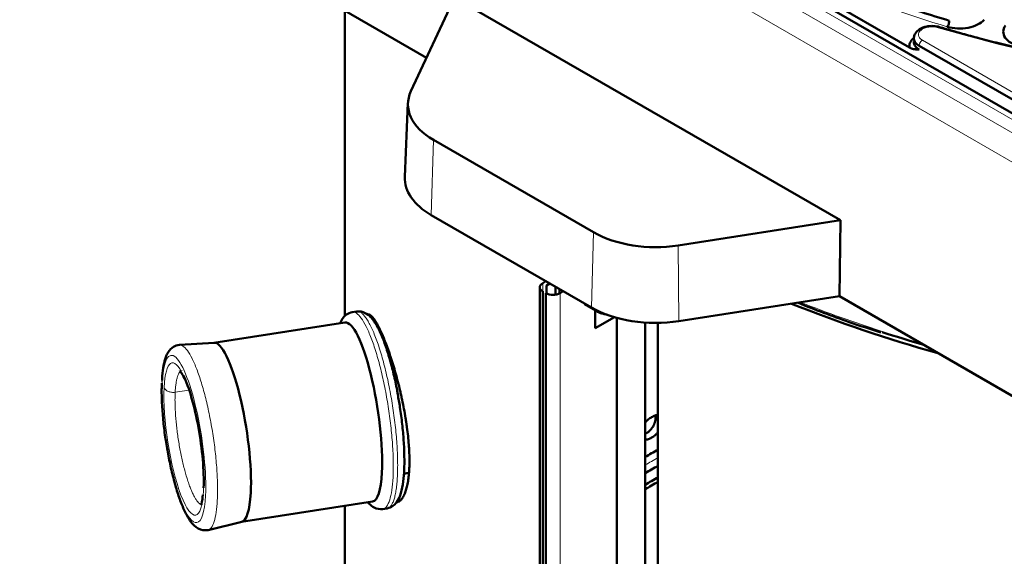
# Model space of a CAD drawing. Header units: millimetres. Extents: x 5 to 579, y 5 to 290.
# Tile 54 of 85: x 322 to 343, y 178 to 190. Entities that reach past the tile are written whole.
import ezdxf

# ---------------------------------------------------------------- set-up
doc = ezdxf.new("R2010")
doc.units = ezdxf.units.MM
doc.layers.add('1', color=7, linetype='Continuous', true_color=0xffffff)

msp = doc.modelspace()

# ---------------------------------------------------------------- linework, layer by layer
at = {"layer": '1', "color": 18, "linetype": 'Continuous', "lineweight": 13}
for p, q in [((322.15108, 199.85287), (350.0818, 183.72706)), ((321.89261, 199.70364), (349.82332, 183.57783)), ((321.60994, 199.22524), (349.54065, 183.09943)), ((341.54696, 189.25971), (350.57044, 184.05)), ((330.70074, 185.39722), (330.75012, 187.05873)), ((334.23627, 183.35598), (334.28566, 185.01749)), ((336.16812, 183.05712), (336.15005, 184.72906)), ((333.16147, 183.71506), (333.16147, 183.89487)), ((333.54331, 159.99601), (333.54331, 183.67441)), ((325.35381, 181.53441), (325.04402, 181.48649))]:
    msp.add_line(p, q, dxfattribs=at)
at = {"layer": '1', "color": 18, "linetype": 'Continuous', "lineweight": 50}
for p, q in [((350.28232, 183.74657), (322.35056, 199.87298)), ((332.15817, 194.35373), (341.26412, 189.09641)), ((330.59278, 188.87264), (326.21704, 191.39897)), ((330.25056, 188.13513), (331.21141, 190.20549)), ((331.21141, 190.20549), (339.736, 185.28381)), ((328.79394, 189.91087), (328.79394, 183.16918)), ((341.47625, 189.13723), (350.49973, 183.92753)), ((330.18538, 187.87423), (330.11556, 186.24223)), ((334.28566, 185.01749), (330.75012, 187.05873)), ((334.23627, 183.35598), (330.70074, 185.39722)), ((339.736, 185.28381), (336.15005, 184.72906)), ((339.71513, 183.60585), (339.736, 185.28381)), ((333.09703, 183.80505), (333.09703, 160.12665)), ((333.16147, 183.89487), (333.23219, 183.9357)), ((333.31704, 183.88671), (333.24632, 183.84588)), ((333.24632, 183.84588), (333.24632, 183.66681)), ((333.44431, 183.64134), (333.44431, 183.81319)), ((333.52916, 183.7642), (333.52916, 183.66672)), ((333.16147, 160.03684), (333.16147, 183.71524)), ((333.23218, 183.67441), (333.23218, 159.99601)), ((333.61403, 183.71525), (333.54331, 183.67441)), ((339.71513, 183.60585), (336.16812, 183.05712)), ((344.63161, 180.76731), (339.71513, 183.60585)), ((334.08722, 183.43043), (334.37549, 183.264)), ((329.05221, 183.27017), (328.95562, 183.25523)), ((334.32112, 182.89874), (334.32112, 183.29539)), ((334.74434, 183.14309), (334.32112, 182.89874)), ((334.80196, 160.7227), (334.80196, 183.12653)), ((328.79301, 183.0277), (325.89922, 182.58002)), ((335.42482, 162.81328), (335.42482, 183.02513)), ((335.70644, 183.0179), (335.70644, 162.81397)), ((325.90319, 182.58028), (325.13751, 182.53106)), ((329.65492, 182.65509), (329.63478, 182.65197)), ((330.09431, 179.68737), (330.20058, 179.70381)), ((326.51074, 178.62705), (329.40454, 179.07472)), ((328.79394, 178.98032), (328.79394, 170.70028)), ((329.6283, 178.90696), (329.72489, 178.9219)), ((325.76958, 178.4435), (326.51461, 178.62801))]:
    msp.add_line(p, q, dxfattribs=at)
at = {"layer": '1', "color": 18, "linetype": 'Continuous', "lineweight": 13}
for centre, major_axis, ratio, start_param, end_param in [((351.91394, 200.50241), (-21.35, 0), 0.57735, 0.82695017, 1.092912), ((341.7591, 189.38218), (-0.3, 0), 0.57735, 4.23612961, 7.06858347), ((351.91394, 200.74736), (21.85, 0), 0.57735, 4.23612961, 4.4106625), ((325.23507, 180.45349), (0.28577, -1.84725), 0.211325, 0.79534059, 3.93693325), ((325.23507, 180.45349), (0.2599, -1.68002), 0.211325, 2.52773259, 3.93693325), ((325.23507, 180.45349), (0.28577, -1.84725), 0.211325, 3.93693325, 7.0785259), ((325.23507, 180.45349), (0.2599, -1.68002), 0.211325, 3.93693325, 7.0785259), ((351.91394, 170.35944), (-23.32, 0), 0.57735, 5.480816, 5.49775224), ((325.23507, 180.45349), (0.2599, -1.68002), 0.211325, 0.79534059, 0.84305353)]:
    msp.add_ellipse(centre, major_axis=major_axis, ratio=ratio, start_param=start_param, end_param=end_param, dxfattribs=at)
at = {"layer": '1', "color": 18, "linetype": 'Continuous', "lineweight": 50}
for centre, major_axis, ratio, start_param, end_param in [((342.37098, 189.86451), (0.6, 0), 0.57735, 4.23450466, 5.8293997), ((343.93338, 189.44388), (0.6, 0), 0.57735, 2.72271363, 4.31760868), ((341.7591, 189.13723), (-0.5, 0), 0.57735, 5.64957744, 6.42508236), ((332.11495, 187.84671), (1.93016, 0), 0.57735, 2.87979327, 3.92699082), ((332.11495, 186.21372), (2, 0), 0.57735, 3.1169017, 3.92699082), ((335.65049, 185.80547), (1.93016, 0), 0.57735, 3.92699082, 4.97418837), ((333.31703, 183.80505), (0.22, 0), 0.57735, 2.35619449, 3.92699082), ((333.38774, 183.76423), (0.22, 0), 0.57735, 3.92699082, 5.49778714), ((335.65049, 184.17248), (2, 0), 0.57735, 3.92699082, 4.97418837), ((351.91394, 194.37868), (23.12, 0), 0.57735, 4.101795, 4.26394819), ((329.09877, 181.05121), (0.30576, -1.97649), 0.211325, 0.79534059, 3.14157034), ((351.91394, 194.37868), (22.97555, 0), 0.57735, 4.20032324, 4.24548978), ((326.201, 180.60292), (0.30576, -1.97649), 0.211325, 0.79534059, 3.14157034), ((325.23507, 180.45349), (0.2599, -1.68002), 0.211325, 0.84305353, 2.52773259), ((351.91394, 171.49637), (-23.12, 0), 0.57735, 5.49562451, 5.49994978), ((351.91394, 171.04729), (23.32, 0), 0.57735, 2.35405041, 2.35615777), ((351.91394, 171.04729), (23.12, 0), 0.57735, 2.35403186, 2.35835712), ((351.91394, 170.70028), (-23.12, 0), 0.57735, 5.48922474, 5.5064121), ((351.91394, 170.23242), (-23.25556, 0), 0.57735, 5.48349726, 5.50052295), ((329.09877, 181.05121), (0.30576, -1.97649), 0.211325, 6.283163, 7.0785259), ((351.91394, 170.08791), (23.12, 0), 0.57735, 2.34761838, 2.36484478), ((351.91394, 170.08791), (-23, 0), 0.57735, 5.49435394, 5.5117593), ((326.201, 180.60292), (0.30576, -1.97649), 0.211325, 6.283163, 7.0785259)]:
    msp.add_ellipse(centre, major_axis=major_axis, ratio=ratio, start_param=start_param, end_param=end_param, dxfattribs=at)
for points, degree in [([(342.14103, 189.68983), (341.7229, 189.81486), (340.90078, 190.08106), (339.71646, 190.52673), (338.58604, 191.01683), (337.87159, 191.37181), (337.52507, 191.5559)], 3), ([(342.09504, 189.55691), (342.10102, 189.56358), (342.11312, 189.58131), (342.12841, 189.61652), (342.13864, 189.65507), (342.14103, 189.67921), (342.14103, 189.68983)], 3), ([(341.3591, 189.21905), (341.35846, 189.22319), (341.3584, 189.22741), (341.35893, 189.23171)], 3), ([(324.7542, 181.77305), (324.75331, 181.75028)], 1), ([(330.09779, 179.72225), (330.10102, 179.74227), (330.10064, 179.76978)], 2)]:
    msp.add_open_spline(points, degree=degree, dxfattribs=at)
for points, knots in [([(341.92517, 189.5503), (341.88071, 189.56315), (341.79752, 189.57703), (341.67441, 189.57103), (341.58094, 189.54869), (341.49093, 189.51088), (341.4176, 189.45496), (341.36924, 189.37676), (341.35953, 189.32808), (341.3591, 189.3007)], [0, 0, 0, 0, 0.18350959, 0.33943519, 0.46724099, 0.56687059, 0.75297141, 0.86884663, 1, 1, 1, 1]), ([(341.92529, 189.55027), (341.92192, 189.5513), (341.91296, 189.55073), (341.9026, 189.54279), (341.89663, 189.53611)], [0, 0, 0, 0, 0.41837217, 1, 1, 1, 1]), ([(345.43848, 188.71892), (345.28164, 188.7471), (345.01949, 188.79609), (344.68137, 188.86339), (344.41974, 188.91773), (344.1831, 188.96866), (343.94404, 189.02196), (343.70502, 189.07713), (343.46765, 189.13382), (343.23742, 189.19064), (343.01238, 189.24793), (342.74586, 189.31782), (342.3814, 189.41715), (342.09369, 189.50011), (341.92517, 189.5503)], [0, 0, 0, 0, 0.1295837, 0.21740858, 0.28218014, 0.34897134, 0.41668069, 0.48438944, 0.55209756, 0.61937698, 0.68196241, 0.7461826, 0.85037994, 1, 1, 1, 1]), ([(341.47625, 189.05558), (341.45958, 189.06521), (341.42913, 189.08622), (341.38216, 189.13355), (341.36098, 189.18046), (341.359, 189.21444), (341.35911, 189.22114)], [0, 0, 0, 0, 0.22312453, 0.44624906, 0.89075113, 1, 1, 1, 1]), ([(341.35911, 189.30239), (341.35901, 189.29582), (341.36104, 189.26198), (341.38216, 189.2152), (341.42913, 189.16787), (341.45958, 189.14686), (341.47625, 189.13723)], [0, 0, 0, 0, 0.10731256, 0.55278089, 0.77639044, 1, 1, 1, 1]), ([(341.26414, 189.09641), (341.26418, 189.09639), (341.26432, 189.0963), (341.26465, 189.09611), (341.26519, 189.09579), (341.26592, 189.09538), (341.26676, 189.09491), (341.26852, 189.09392), (341.27233, 189.09184), (341.28054, 189.08759), (341.29215, 189.08222), (341.3061, 189.07666), (341.32121, 189.07154), (341.33774, 189.06697), (341.35568, 189.0631), (341.37314, 189.0603), (341.39037, 189.05829), (341.40764, 189.05692), (341.42216, 189.05626), (341.43465, 189.05586), (341.44577, 189.05564), (341.45999, 189.05556), (341.47049, 189.05558), (341.47625, 189.05558)], [0, 0, 0, 0, 0.0005015, 0.00196264, 0.00438268, 0.0077602, 0.01164734, 0.01556056, 0.03116317, 0.06237952, 0.1248697, 0.18620494, 0.24997642, 0.32987835, 0.41323424, 0.49996179, 0.57671787, 0.66005495, 0.74996882, 0.78913243, 0.84395435, 0.91428231, 1, 1, 1, 1]), ([(338.79404, 183.46317), (338.79892, 183.46121), (339.16988, 183.31256), (339.77158, 183.08486), (340.3907, 182.88107), (340.62583, 182.8073)], [0, 0, 0, 0, 0.00825931, 0.62796114, 1, 1, 1, 1]), ([(328.95562, 183.25523), (328.90701, 183.2454), (328.8312, 183.2153), (328.73944, 183.12104), (328.703, 183.05491), (328.6858, 183.01447)], [0, 0, 0, 0, 0.35791952, 0.63611036, 1, 1, 1, 1]), ([(329.95918, 181.44506), (329.95468, 181.47257), (329.92897, 181.62372), (329.87, 181.8894), (329.78269, 182.22992), (329.6824, 182.54495), (329.57715, 182.80824), (329.48959, 182.97387), (329.42139, 183.0752), (329.35076, 183.16166), (329.22533, 183.25995), (329.119, 183.27738), (329.05222, 183.27017)], [0, 0, 0, 0, 0.02737267, 0.15139792, 0.275655, 0.40540427, 0.54351339, 0.66797253, 0.71809739, 0.77553469, 0.8688933, 1, 1, 1, 1]), ([(329.28523, 183.20452), (329.28547, 183.20459), (329.28571, 183.20466), (329.28737, 183.20512), (329.28879, 183.20546), (329.29594, 183.20689), (329.3018, 183.2072), (329.31976, 183.20564), (329.33228, 183.20129), (329.35847, 183.18611), (329.37213, 183.17526), (329.39355, 183.15406), (329.40266, 183.14419), (329.41203, 183.13301), (329.41579, 183.12843), (329.41769, 183.12609), (329.42339, 183.11891), (329.42722, 183.11394), (329.44648, 183.08812), (329.46228, 183.06443), (329.49471, 183.01117), (329.51134, 182.98159), (329.54544, 182.91654), (329.56291, 182.88106), (329.58306, 182.83772), (329.58531, 182.83286), (329.58981, 182.82303), (329.59207, 182.81808), (329.59884, 182.80312), (329.60337, 182.79299), (329.61696, 182.76218), (329.62606, 182.74104), (329.65346, 182.67589), (329.67185, 182.63013), (329.70887, 182.53402), (329.72749, 182.48366), (329.75558, 182.4046), (329.76497, 182.37766), (329.77673, 182.34323), (329.77908, 182.33631), (329.78378, 182.32241), (329.79082, 182.30151), (329.79783, 182.28039), (329.82111, 182.20956), (329.83949, 182.15145), (329.87572, 182.03239), (329.89357, 181.97145), (329.92865, 181.8467), (329.94588, 181.78289), (329.96276, 181.71759)], [0, 0, 0, 0, 0.0015755, 0.0015755, 0.01073535, 0.01073535, 0.04737478, 0.04737478, 0.12065365, 0.12065365, 0.19393251, 0.19393251, 0.23057194, 0.2397318, 0.2397318, 0.24889166, 0.24889166, 0.26721137, 0.26721137, 0.34049024, 0.34049024, 0.4137691, 0.4137691, 0.48704796, 0.48704796, 0.49620782, 0.49620782, 0.50536768, 0.50536768, 0.52368739, 0.52368739, 0.56032682, 0.56032682, 0.63360569, 0.63360569, 0.70688455, 0.70688455, 0.74352398, 0.74352398, 0.75268384, 0.75268384, 0.7618437, 0.78016341, 0.78016341, 0.85344227, 0.85344227, 0.92672114, 0.92672114, 1, 1, 1, 1]), ([(334.37497, 183.2643), (334.4147, 183.24181), (334.48299, 183.21556), (334.55804, 183.20656), (334.58775, 183.20564)], [0, 0, 0, 0, 0.61192702, 1, 1, 1, 1]), ([(325.13717, 182.53103), (325.08916, 182.52561), (324.99355, 182.49745), (324.88997, 182.38473), (324.82778, 182.24922), (324.78426, 182.07883), (324.75913, 181.91284), (324.75478, 181.79717), (324.7542, 181.77305)], [0, 0, 0, 0, 0.1620058, 0.36272744, 0.51822139, 0.7227459, 0.94370518, 1, 1, 1, 1]), ([(325.14669, 181.96503), (325.14658, 181.95968), (325.16531, 181.94114), (325.20807, 181.87266), (325.23824, 181.80517), (325.24843, 181.78133)], [0, 0, 0, 0, 0.3859732, 0.8048954, 1, 1, 1, 1]), ([(324.74996, 181.68556), (324.74746, 181.64104), (324.74235, 181.49203), (324.75148, 181.20584), (324.7823, 180.83394), (324.81282, 180.56587), (324.83599, 180.42956), (324.83775, 180.41937)], [0, 0, 0, 0, 0.1293647, 0.41700993, 0.69965487, 0.97755317, 1, 1, 1, 1]), ([(329.96276, 181.71759), (329.97963, 181.65229), (329.99596, 181.58623), (330.01563, 181.50268), (330.01953, 181.48591), (330.02723, 181.4524), (330.03103, 181.43564), (330.04229, 181.38535), (330.0496, 181.35182), (330.07094, 181.25119), (330.08438, 181.18407), (330.10964, 181.04974), (330.12145, 180.98253), (330.13786, 180.88164), (330.14311, 180.84799), (330.14939, 180.80592), (330.15063, 180.7975), (330.15308, 180.78071), (330.1567, 180.75558), (330.16018, 180.73059), (330.17141, 180.64764), (330.17932, 180.58232), (330.193, 180.45374), (330.19875, 180.39047), (330.20573, 180.29711), (330.20778, 180.26624), (330.21043, 180.22034), (330.21165, 180.19748), (330.2127, 180.17478), (330.21337, 180.15967), (330.21369, 180.15213), (330.21637, 180.08452), (330.21755, 180.02651), (330.21759, 179.91448), (330.21645, 179.86047), (330.21185, 179.75645), (330.20841, 179.70644), (330.20264, 179.64647), (330.2008, 179.62868), (330.19879, 179.61117), (330.19742, 179.59956), (330.19671, 179.5938), (330.19311, 179.5652), (330.18995, 179.54304), (330.1797, 179.47866), (330.17182, 179.43854), (330.15406, 179.36379), (330.14418, 179.32916), (330.1279, 179.2814), (330.11939, 179.25856), (330.11034, 179.23732), (330.10572, 179.22697), (330.10417, 179.22356), (330.10103, 179.21685), (330.09945, 179.21354), (330.08512, 179.18426), (330.07163, 179.16154), (330.04328, 179.12251), (330.02842, 179.10622), (329.9974, 179.08004), (329.98125, 179.07017), (329.96029, 179.06196), (329.95606, 179.06052), (329.94966, 179.05868), (329.94752, 179.05812), (329.94322, 179.05711), (329.94107, 179.05666), (329.93851, 179.05618), (329.9381, 179.05611), (329.93769, 179.05604)], [0, 0, 0, 0, 0.05398548, 0.05398548, 0.06748185, 0.06748185, 0.08097822, 0.08097822, 0.10797096, 0.10797096, 0.16195643, 0.16195643, 0.21594191, 0.21594191, 0.24293465, 0.24293465, 0.24968284, 0.24968284, 0.25643102, 0.26992739, 0.26992739, 0.32391287, 0.32391287, 0.37789835, 0.37789835, 0.40489108, 0.40489108, 0.41838745, 0.42513564, 0.42513564, 0.43188382, 0.43188382, 0.4858693, 0.4858693, 0.53985478, 0.53985478, 0.59384026, 0.59384026, 0.60733663, 0.61408481, 0.61408481, 0.620833, 0.620833, 0.64782573, 0.64782573, 0.70181121, 0.70181121, 0.75579669, 0.75579669, 0.78278943, 0.7962858, 0.7962858, 0.80303398, 0.80303398, 0.80978217, 0.80978217, 0.86376765, 0.86376765, 0.91775312, 0.91775312, 0.9717386, 0.9717386, 0.98523497, 0.98523497, 0.99198316, 0.99198316, 0.99873134, 0.99873134, 1, 1, 1, 1]), ([(330.10064, 179.76978), (330.1052, 179.86451), (330.10824, 180.06847), (330.09319, 180.41324), (330.06016, 180.78044), (330.01502, 181.12897), (329.97735, 181.34872), (329.95918, 181.44506)], [0, 0, 0, 0, 0.20705321, 0.42155507, 0.63033484, 0.83810707, 1, 1, 1, 1]), ([(335.4596, 180.58804), (335.46604, 180.59174), (335.47243, 180.59577), (335.4851, 180.60448), (335.49768, 180.61383), (335.51006, 180.62446), (335.51774, 180.63152), (335.51927, 180.63295), (335.52233, 180.63585), (335.52386, 180.63733), (335.52842, 180.6418), (335.53142, 180.64484), (335.54031, 180.65413), (335.55186, 180.66697), (335.56282, 180.68071), (335.57081, 180.69136), (335.57475, 180.69677), (335.57861, 180.7023), (335.58116, 180.70603), (335.58243, 180.7079), (335.58868, 180.71731), (335.59821, 180.73258), (335.61111, 180.75612), (335.61878, 180.77223), (335.62327, 180.78243), (335.62416, 180.78448), (335.62589, 180.78859), (335.62675, 180.79065), (335.62925, 180.79681), (335.63084, 180.80091), (335.63539, 180.8132), (335.64088, 180.82953), (335.64522, 180.84574), (335.64803, 180.85786), (335.6489, 180.8619), (335.65048, 180.86995), (335.65119, 180.87398), (335.65309, 180.88591), (335.65498, 180.9015), (335.65594, 180.92394), (335.65532, 180.93828), (335.65453, 180.94703), (335.65435, 180.94877), (335.65395, 180.95223), (335.6533, 180.95736), (335.65247, 180.96233), (335.65122, 180.96879), (335.65052, 180.97194), (335.64975, 180.97502)], [0, 0, 0, 0, 0.05406867, 0.05406867, 0.10813733, 0.162206, 0.162206, 0.17572317, 0.17572317, 0.18924034, 0.18924034, 0.21627467, 0.21627467, 0.27034334, 0.324412, 0.324412, 0.35144634, 0.3649635, 0.3649635, 0.37848067, 0.37848067, 0.43254934, 0.486618, 0.54068667, 0.54068667, 0.55420384, 0.55420384, 0.56772101, 0.56772101, 0.59475534, 0.59475534, 0.64882401, 0.70289267, 0.70289267, 0.72992701, 0.72992701, 0.75696134, 0.75696134, 0.81103001, 0.86509868, 0.91916734, 0.91916734, 0.93268451, 0.93268451, 0.94620168, 0.97323601, 0.97323601, 1, 1, 1, 1]), ([(335.70768, 180.98002), (335.70295, 180.98086), (335.6926, 180.98199), (335.68173, 180.9817), (335.67284, 180.98086), (335.66984, 180.98048), (335.66528, 180.97975), (335.66375, 180.97949), (335.6607, 180.9789), (335.65916, 180.97858), (335.65149, 180.97687), (335.6391, 180.97335), (335.62652, 180.96829), (335.61385, 180.96246), (335.60746, 180.95916), (335.60103, 180.95546)], [0, 0, 0, 0, 0.149949, 0.3199592, 0.3199592, 0.4049643, 0.4049643, 0.44746685, 0.44746685, 0.4899694, 0.4899694, 0.6599796, 0.8299898, 0.8299898, 1, 1, 1, 1]), ([(335.53032, 180.91463), (335.52391, 180.91092), (335.51752, 180.90684), (335.50797, 180.90019), (335.5048, 180.89789), (335.49851, 180.89314), (335.49539, 180.89069), (335.48609, 180.88312), (335.47387, 180.87242), (335.46199, 180.86054), (335.45322, 180.85117), (335.45031, 180.84797), (335.44455, 180.84142), (335.44172, 180.83809), (335.43355, 180.82822), (335.42835, 180.82154), (335.42331, 180.81468)], [0, 0, 0, 0, 0.16768676, 0.16768676, 0.25153014, 0.25153014, 0.33537352, 0.33537352, 0.50306028, 0.67074704, 0.67074704, 0.75459043, 0.75459043, 0.83843381, 0.83843381, 1, 1, 1, 1]), ([(335.60103, 180.50639), (335.60746, 180.51009), (335.61389, 180.51414), (335.6235, 180.52075), (335.6267, 180.52304), (335.63303, 180.52776), (335.63618, 180.5302), (335.64556, 180.53772), (335.65791, 180.54835), (335.66993, 180.56015), (335.67883, 180.56945), (335.68177, 180.57262), (335.68762, 180.57912), (335.6905, 180.58242), (335.69832, 180.59168), (335.70317, 180.59773), (335.70789, 180.60393)], [0, 0, 0, 0, 0.17002465, 0.17002465, 0.25503698, 0.25503698, 0.34004931, 0.34004931, 0.51007396, 0.68009861, 0.68009861, 0.76511094, 0.76511094, 0.85012327, 0.85012327, 1, 1, 1, 1]), ([(324.83775, 180.41937), (324.85505, 180.3034), (324.89503, 180.06723), (324.97, 179.71755), (325.05837, 179.38379), (325.15711, 179.08368), (325.26353, 178.8296), (325.38214, 178.62092), (325.55006, 178.45115), (325.68977, 178.43193), (325.76946, 178.44347)], [0, 0, 0, 0, 0.10926336, 0.22705548, 0.34586188, 0.4661037, 0.58804357, 0.71450782, 0.85141894, 1, 1, 1, 1]), ([(335.42361, 180.44055), (335.42864, 180.43963), (335.43921, 180.4385), (335.45035, 180.43889), (335.45912, 180.4398), (335.46208, 180.4402), (335.46659, 180.44096), (335.4681, 180.44124), (335.47112, 180.44185), (335.47263, 180.44218), (335.48023, 180.44394), (335.49248, 180.44753), (335.50496, 180.45265), (335.51756, 180.45852), (335.52391, 180.46184), (335.53032, 180.46556)], [0, 0, 0, 0, 0.16079221, 0.32863377, 0.32863377, 0.41255455, 0.41255455, 0.45451494, 0.45451494, 0.49647533, 0.49647533, 0.66431688, 0.83215844, 0.83215844, 1, 1, 1, 1]), ([(329.72488, 178.9219), (329.7735, 178.93173), (329.8493, 178.96183), (329.9525, 179.06783), (330.02124, 179.21184), (330.07352, 179.42836), (330.09285, 179.62269), (330.09779, 179.72225)], [0, 0, 0, 0, 0.15772092, 0.28029087, 0.49550039, 0.7638824, 1, 1, 1, 1]), ([(325.65491, 179.2235), (325.65482, 179.22206), (325.6502, 179.14823), (325.62748, 179.05057), (325.61779, 179.00985), (325.62256, 178.9992), (325.62319, 178.99819)], [0, 0, 0, 0, 0.00897523, 0.4626294, 0.9419715, 1, 1, 1, 1]), ([(329.2965, 179.05745), (329.30381, 179.04903), (329.34633, 179.00247), (329.45518, 178.91718), (329.56151, 178.89975), (329.62829, 178.90695)], [0, 0, 0, 0, 0.08242215, 0.46405785, 1, 1, 1, 1])]:
    msp.add_open_spline(points, degree=3, knots=knots, dxfattribs=at)
at = {"layer": '1', "color": 18, "linetype": 'Continuous', "lineweight": 13}
for points, knots in [([(341.54696, 189.25971), (341.54234, 189.25704), (341.53771, 189.25384), (341.52863, 189.24651), (341.52418, 189.24238), (341.51563, 189.23336), (341.51153, 189.22846), (341.50383, 189.21808), (341.50024, 189.21259), (341.49369, 189.20126), (341.49074, 189.1954), (341.4856, 189.18355), (341.48341, 189.17755), (341.47986, 189.16563), (341.47851, 189.15971), (341.47671, 189.14818), (341.47625, 189.14258), (341.47625, 189.13723)], [0, 0, 0, 0, 0.125, 0.125, 0.25, 0.25, 0.375, 0.375, 0.5, 0.5, 0.625, 0.625, 0.75, 0.75, 0.875, 0.875, 1, 1, 1, 1]), ([(334.02749, 183.47295), (334.0368, 183.46493), (334.04622, 183.45754), (334.06619, 183.44325), (334.07674, 183.43648), (334.08732, 183.43037)], [0, 0, 0, 0, 0.47548045, 0.47548045, 1, 1, 1, 1]), ([(341.49771, 182.5708), (340.90323, 182.74443), (340.01423, 183.03261), (339.16093, 183.35388), (338.87044, 183.4688)], [0, 0, 0, 0, 0.65422758, 1, 1, 1, 1]), ([(329.8555, 179.60986), (329.86084, 179.71473), (329.86423, 179.94344), (329.84733, 180.33022), (329.80909, 180.74586), (329.75098, 181.17438), (329.67523, 181.59931), (329.58475, 182.00433), (329.48301, 182.37388), (329.37394, 182.69373), (329.26171, 182.95162), (329.15065, 183.13762), (329.04678, 183.24281), (328.98414, 183.25965), (328.95558, 183.25522)], [0, 0, 0, 0, 0.08368376, 0.16736752, 0.25105128, 0.33473504, 0.4184188, 0.50210255, 0.58578631, 0.66947007, 0.75315383, 0.83683759, 0.92052135, 1, 1, 1, 1]), ([(329.9521, 179.62481), (329.95476, 179.67724), (329.95652, 179.73204), (329.95821, 179.84585), (329.95814, 179.90485), (329.95618, 180.02649), (329.95428, 180.08913), (329.94867, 180.21744), (329.94497, 180.28311), (329.93578, 180.41684), (329.93029, 180.48491), (329.91761, 180.62279), (329.9104, 180.6926), (329.89435, 180.8333), (329.88549, 180.90418), (329.86621, 181.04633), (329.85579, 181.1176), (329.83348, 181.25985), (329.82159, 181.33082), (329.79646, 181.47178), (329.78322, 181.54177), (329.75551, 181.6801), (329.74105, 181.74844), (329.71103, 181.8828), (329.69548, 181.94882), (329.66345, 182.07791), (329.64696, 182.14098), (329.61321, 182.26357), (329.59595, 182.32309), (329.56081, 182.43799), (329.54294, 182.49337), (329.50676, 182.59948), (329.48845, 182.6502), (329.45156, 182.74649), (329.43299, 182.79206), (329.39576, 182.87761), (329.3771, 182.91759), (329.33989, 182.99157), (329.32133, 183.02558), (329.28449, 183.08728), (329.2662, 183.11498), (329.23009, 183.16381), (329.21225, 183.18494), (329.17721, 183.22043), (329.16, 183.23478), (329.12637, 183.25658), (329.10995, 183.26403), (329.07966, 183.27153), (329.0657, 183.27226), (329.05218, 183.27017)], [0, 0, 0, 0, 0.04184188, 0.04184188, 0.08368376, 0.08368376, 0.12552564, 0.12552564, 0.16736752, 0.16736752, 0.2092094, 0.2092094, 0.25105128, 0.25105128, 0.29289316, 0.29289316, 0.33473504, 0.33473504, 0.37657692, 0.37657692, 0.4184188, 0.4184188, 0.46026067, 0.46026067, 0.50210255, 0.50210255, 0.54394443, 0.54394443, 0.58578631, 0.58578631, 0.62762819, 0.62762819, 0.66947007, 0.66947007, 0.71131195, 0.71131195, 0.75315383, 0.75315383, 0.79499571, 0.79499571, 0.83683759, 0.83683759, 0.87867947, 0.87867947, 0.92052135, 0.92052135, 0.96236323, 0.96236323, 1, 1, 1, 1]), ([(334.37546, 183.26401), (334.38889, 183.25628), (334.40963, 183.24646), (334.43172, 183.23899), (334.43893, 183.23684)], [0, 0, 0, 0, 0.679746, 1, 1, 1, 1]), ([(325.97495, 179.10271), (325.97996, 179.20131), (325.98315, 179.41635), (325.96726, 179.78), (325.93131, 180.17079), (325.87667, 180.57369), (325.80545, 180.97322), (325.72037, 181.35402), (325.62472, 181.70147), (325.52217, 182.00221), (325.41665, 182.24467), (325.31223, 182.41956), (325.21442, 182.51861), (325.15539, 182.53436), (325.12843, 182.53006)], [0, 0, 0, 0, 0.08365051, 0.16730102, 0.25095152, 0.33460203, 0.41825254, 0.50190305, 0.58555356, 0.66920407, 0.75285457, 0.83650508, 0.92015559, 1, 1, 1, 1]), ([(325.19883, 181.96573), (325.19783, 181.96557), (325.19683, 181.96539), (325.18565, 181.96312), (325.17585, 181.95867), (325.15709, 181.94505), (325.14813, 181.93587), (325.13113, 181.9129), (325.1231, 181.89909), (325.10804, 181.86698), (325.10101, 181.84867), (325.08803, 181.80774), (325.08207, 181.78511), (325.0713, 181.73574), (325.06647, 181.70901), (325.058, 181.65169), (325.05435, 181.6211), (325.04827, 181.55638), (325.04584, 181.52224), (325.04402, 181.48649)], [0, 0, 0, 0, 0.01210175, 0.01210175, 0.13558903, 0.13558903, 0.25907632, 0.25907632, 0.3825636, 0.3825636, 0.50605088, 0.50605088, 0.62953816, 0.62953816, 0.75302544, 0.75302544, 0.87651272, 0.87651272, 1, 1, 1, 1]), ([(325.04402, 181.48649), (325.0422, 181.45074), (325.041, 181.41337), (325.03985, 181.33578), (325.0399, 181.29555), (325.04124, 181.21261), (325.04253, 181.1699), (325.04635, 181.08242), (325.04888, 181.03765), (325.05515, 180.94646), (325.05889, 180.90005), (325.06753, 180.80604), (325.07245, 180.75844), (325.0834, 180.66252), (325.08943, 180.61419), (325.10258, 180.51726), (325.10968, 180.46867), (325.1249, 180.37169), (325.133, 180.3233), (325.15014, 180.22718), (325.15916, 180.17946), (325.17805, 180.08515), (325.18792, 180.03856), (325.20838, 179.94695), (325.21898, 179.90193), (325.24083, 179.81391), (325.25207, 179.77091), (325.27508, 179.68733), (325.28685, 179.64675), (325.3108, 179.56841), (325.32299, 179.53065), (325.34766, 179.4583), (325.36015, 179.42372), (325.38529, 179.35806), (325.39796, 179.32699), (325.42334, 179.26866), (325.43606, 179.24141), (325.46143, 179.19096), (325.47409, 179.16778), (325.49921, 179.12571), (325.51168, 179.10682), (325.5363, 179.07353), (325.54846, 179.05912), (325.57235, 179.03493), (325.58408, 179.02514), (325.60701, 179.01028), (325.61821, 179.0052), (325.63023, 179.00222), (325.63138, 179.00196), (325.63253, 179.00173)], [0, 0, 0, 0, 0.0432788, 0.0432788, 0.0865576, 0.0865576, 0.12983641, 0.12983641, 0.17311521, 0.17311521, 0.21639401, 0.21639401, 0.25967281, 0.25967281, 0.30295161, 0.30295161, 0.34623042, 0.34623042, 0.38950922, 0.38950922, 0.43278802, 0.43278802, 0.47606682, 0.47606682, 0.51934562, 0.51934562, 0.56262443, 0.56262443, 0.60590323, 0.60590323, 0.64918203, 0.64918203, 0.69246083, 0.69246083, 0.73573963, 0.73573963, 0.77901844, 0.77901844, 0.82229724, 0.82229724, 0.86557604, 0.86557604, 0.90885484, 0.90885484, 0.95213365, 0.95213365, 0.99541245, 0.99541245, 1, 1, 1, 1]), ([(329.72493, 178.9219), (329.72644, 178.92214), (329.72794, 178.92241), (329.74437, 178.92575), (329.75875, 178.93227), (329.78627, 178.95225), (329.79941, 178.9657), (329.82433, 178.9994), (329.83611, 179.01965), (329.8582, 179.06675), (329.86851, 179.0936), (329.88755, 179.15364), (329.89628, 179.18683), (329.91209, 179.25923), (329.91917, 179.29844), (329.93159, 179.38251), (329.93694, 179.42737), (329.94586, 179.5223), (329.94943, 179.57237), (329.9521, 179.62481)], [0, 0, 0, 0, 0.01240664, 0.01240664, 0.13585581, 0.13585581, 0.25930498, 0.25930498, 0.38275415, 0.38275415, 0.50620332, 0.50620332, 0.62965249, 0.62965249, 0.75310166, 0.75310166, 0.87655083, 0.87655083, 1, 1, 1, 1]), ([(329.62833, 178.90696), (329.62984, 178.90719), (329.66131, 178.91283), (329.71801, 178.95399), (329.78459, 179.09596), (329.83225, 179.31422), (329.85017, 179.50499), (329.8555, 179.60986)], [0, 0, 0, 0, 0.01240664, 0.25930498, 0.50620332, 0.75310166, 1, 1, 1, 1]), ([(325.7694, 178.44345), (325.79602, 178.45003), (325.84661, 178.48806), (325.90827, 178.61953), (325.95308, 178.82474), (325.96993, 179.00411), (325.97495, 179.10271)], [0, 0, 0, 0, 0.24141855, 0.49427903, 0.74713952, 1, 1, 1, 1])]:
    msp.add_open_spline(points, degree=3, knots=knots, dxfattribs=at)
for points in [[(324.75032, 181.75048), (324.74838, 181.73481), (324.75041, 181.71878), (324.75625, 181.70352)], [(324.7996, 181.59035), (324.80627, 181.57295), (324.82979, 181.53934), (324.88981, 181.50153), (324.96543, 181.4817), (325.01889, 181.4826), (325.04402, 181.48649)]]:
    msp.add_open_spline(points, degree=3, dxfattribs=at)

doc.saveas('drawing.dxf')
